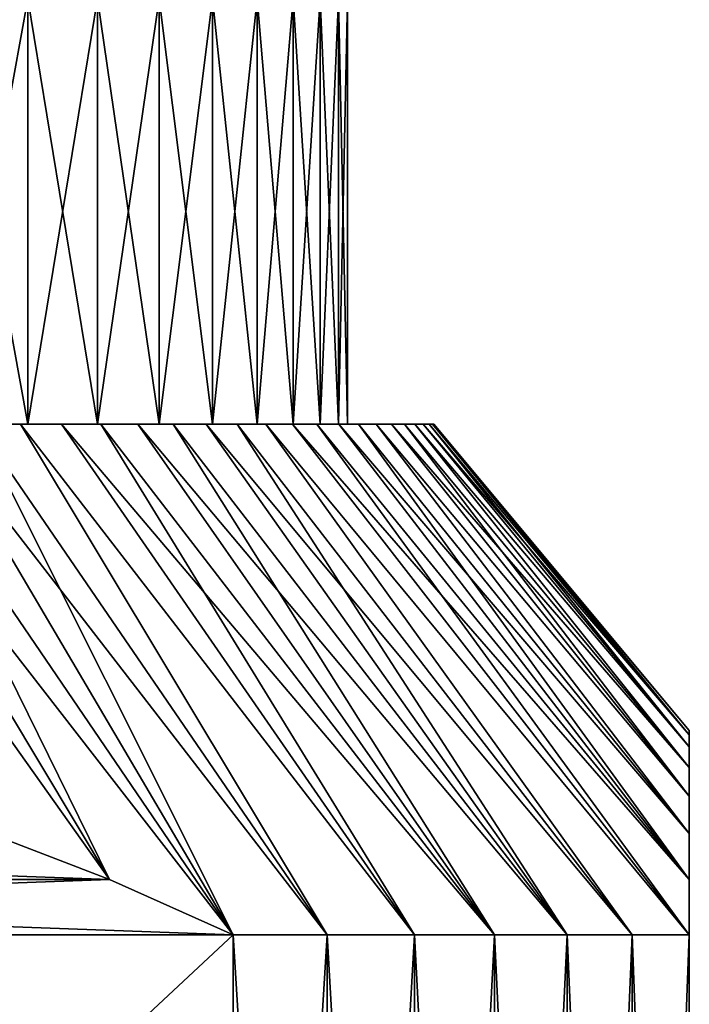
# Model space of a CAD drawing. Header units: metres. Extents: x -105 to 105, y -72 to 59.
# Tile 74 of 256: x -64 to -60, y 34 to 40. Entities that reach past the tile are written whole.
import ezdxf

# ---------------------------------------------------------------- set-up
doc = ezdxf.new("R2010")
doc.units = ezdxf.units.M
doc.layers.add('solid_509431_AD150_SW0001', color=7, linetype='CONTINUOUS')

msp = doc.modelspace()

# ---------------------------------------------------------------- linework, layer by layer
at = {"layer": 'solid_509431_AD150_SW0001'}
for points in [[(-64.337761, 39.950001, 7.437512), (-64.337761, 37.450001, 7.437512), (-63.883144, 37.450001, 6.739104)], [(-64.337761, 39.950001, 7.437512), (-63.883144, 37.450001, 6.739104), (-63.883144, 39.950001, 6.739104)], [(-63.883144, 39.950001, -6.739104), (-63.883144, 37.450001, -6.739104), (-64.337761, 37.450001, -7.437512)], [(-63.883144, 39.950001, -6.739104), (-64.337761, 37.450001, -7.437512), (-64.337761, 39.950001, -7.437512)], [(-63.883144, 39.950001, 6.739104), (-63.883144, 37.450001, 6.739104), (-63.474209, 37.450001, 6.013)], [(-63.883144, 39.950001, 6.739104), (-63.474209, 37.450001, 6.013), (-63.474209, 39.950001, 6.013)], [(-63.474209, 39.950001, -6.013), (-63.474209, 37.450001, -6.013), (-63.883144, 37.450001, -6.739104)], [(-63.474209, 39.950001, -6.013), (-63.883144, 37.450001, -6.739104), (-63.883144, 39.950001, -6.739104)], [(-63.474209, 39.950001, 6.013), (-63.474209, 37.450001, 6.013), (-63.112637, 37.450001, 5.262179)], [(-63.474209, 39.950001, 6.013), (-63.112637, 37.450001, 5.262179), (-63.112637, 39.950001, 5.262179)], [(-63.112637, 39.950001, -5.262179), (-63.112637, 37.450001, -5.262179), (-63.474209, 37.450001, -6.013)], [(-63.112637, 39.950001, -5.262179), (-63.474209, 37.450001, -6.013), (-63.474209, 39.950001, -6.013)], [(-63.112637, 39.950001, 5.262179), (-63.112637, 37.450001, 5.262179), (-62.799915, 37.450001, 4.489755)], [(-63.112637, 39.950001, 5.262179), (-62.799915, 37.450001, 4.489755), (-62.799915, 39.950001, 4.489755)], [(-62.799915, 39.950001, -4.489755), (-62.799915, 37.450001, -4.489755), (-63.112637, 37.450001, -5.262179)], [(-62.799915, 39.950001, -4.489755), (-63.112637, 37.450001, -5.262179), (-63.112637, 39.950001, -5.262179)], [(-62.799915, 39.950001, 4.489755), (-62.799915, 37.450001, 4.489755), (-62.537315, 37.450001, 3.69885)], [(-62.799915, 39.950001, 4.489755), (-62.537315, 37.450001, 3.69885), (-62.537315, 39.950001, 3.69885)], [(-62.537315, 39.950001, -3.69885), (-62.537315, 37.450001, -3.69885), (-62.799915, 37.450001, -4.489755)], [(-62.537315, 39.950001, -3.69885), (-62.799915, 37.450001, -4.489755), (-62.799915, 39.950001, -4.489755)], [(-62.537315, 39.950001, 3.69885), (-62.537315, 37.450001, 3.69885), (-62.325939, 37.450001, 2.892786)], [(-62.537315, 39.950001, 3.69885), (-62.325939, 37.450001, 2.892786), (-62.325939, 39.950001, 2.892786)], [(-62.325939, 39.950001, -2.892786), (-62.325939, 37.450001, -2.892786), (-62.537315, 37.450001, -3.69885)], [(-62.325939, 39.950001, -2.892786), (-62.537315, 37.450001, -3.69885), (-62.537315, 39.950001, -3.69885)], [(-62.325939, 39.950001, 2.892786), (-62.325939, 37.450001, 2.892786), (-62.166637, 37.450001, 2.074786)], [(-62.325939, 39.950001, 2.892786), (-62.166637, 37.450001, 2.074786), (-62.166637, 39.950001, 2.074786)], [(-62.166637, 39.950001, -2.074786), (-62.166637, 37.450001, -2.074786), (-62.325939, 37.450001, -2.892786)], [(-62.166637, 39.950001, -2.074786), (-62.325939, 37.450001, -2.892786), (-62.325939, 39.950001, -2.892786)], [(-62.166637, 39.950001, 2.074786), (-62.166637, 37.450001, 2.074786), (-62.060074, 37.450001, 1.248314)], [(-62.166637, 39.950001, 2.074786), (-62.060074, 37.450001, 1.248314), (-62.060074, 39.950001, 1.248314)], [(-62.060074, 39.950001, -1.248314), (-62.060074, 37.450001, -1.248314), (-62.166637, 37.450001, -2.074786)], [(-62.060074, 39.950001, -1.248314), (-62.166637, 37.450001, -2.074786), (-62.166637, 39.950001, -2.074786)], [(-62.060074, 39.950001, 1.248314), (-62.060074, 37.450001, 1.248314), (-62.00668, 37.450001, 0.416656)], [(-62.060074, 39.950001, 1.248314), (-62.00668, 37.450001, 0.416656), (-62.00668, 39.950001, 0.416656)], [(-62.00668, 39.950001, -0.416656), (-62.00668, 37.450001, -0.416656), (-62.060074, 37.450001, -1.248314)], [(-62.00668, 39.950001, -0.416656), (-62.060074, 37.450001, -1.248314), (-62.060074, 39.950001, -1.248314)], [(-62.00668, 39.950001, 0.416656), (-62.00668, 37.450001, 0.416656), (-62.00668, 37.450001, -0.416656)], [(-62.00668, 39.950001, 0.416656), (-62.00668, 37.450001, -0.416656), (-62.00668, 39.950001, -0.416656)], [(-63.404133, 34.776466, 10.625631), (-65.006187, 37.450001, 9.075998), (-65.30233, 37.450001, 9.391764)], [(-64.111641, 35.047756, 11.034109), (-63.404133, 34.776466, 10.625631), (-65.30233, 37.450001, 9.391764)], [(-63.404133, 34.776466, -10.625631), (-65.30233, 37.450001, -9.391764), (-65.006187, 37.450001, -9.075998)], [(-63.404133, 34.776466, -10.625631), (-64.111633, 35.047756, -11.034109), (-65.30233, 37.450001, -9.391764)], [(-62.678173, 34.450001, 10.206499), (-64.720474, 37.450001, 8.75108), (-65.006187, 37.450001, 9.075998)], [(-63.404133, 34.776466, 10.625631), (-62.678173, 34.450001, 10.206499), (-65.006187, 37.450001, 9.075998)], [(-63.404133, 34.776466, -10.625631), (-65.006187, 37.450001, -9.075998), (-64.720474, 37.450001, -8.75108)], [(-64.836197, 37.450001, 8.105371), (-64.180931, 37.450001, 8.074512), (-63.92762, 37.450001, 7.723494)], [(-64.337761, 37.450001, 7.437512), (-64.836197, 37.450001, 8.105371), (-63.92762, 37.450001, 7.723494)], [(-62.678173, 34.450001, 10.206499), (-64.44532, 37.450001, 8.417167), (-64.720474, 37.450001, 8.75108)], [(-62.678173, 34.450001, -10.206499), (-64.720474, 37.450001, -8.75108), (-64.44532, 37.450001, -8.417167)], [(-62.678173, 34.450001, -10.206499), (-63.404133, 34.776466, -10.625631), (-64.720474, 37.450001, -8.75108)], [(-62.125656, 34.450001, 9.500065), (-64.180931, 37.450001, 8.074512), (-64.44532, 37.450001, 8.417167)], [(-62.125656, 34.450001, 9.500065), (-64.44532, 37.450001, 8.417167), (-62.678173, 34.450001, 10.206499)], [(-62.678173, 34.450001, -10.206499), (-64.44532, 37.450001, -8.417167), (-64.180931, 37.450001, -8.074512)], [(-64.337761, 37.450001, 7.437512), (-63.685818, 37.450001, 7.364734), (-63.455616, 37.450001, 6.998365)], [(-63.883144, 37.450001, 6.739104), (-64.337761, 37.450001, 7.437512), (-63.455616, 37.450001, 6.998365)], [(-64.337761, 37.450001, 7.437512), (-63.92762, 37.450001, 7.723494), (-63.685818, 37.450001, 7.364734)], [(-64.337761, 37.450001, -7.437512), (-63.92762, 37.450001, -7.723494), (-64.180931, 37.450001, -8.074512)], [(-64.337761, 37.450001, -7.437512), (-63.685818, 37.450001, -7.364734), (-63.92762, 37.450001, -7.723494)], [(-64.337761, 37.450001, -7.437512), (-63.883144, 37.450001, -6.739104), (-63.685818, 37.450001, -7.364734)], [(-62.125656, 34.450001, 9.500065), (-63.92762, 37.450001, 7.723494), (-64.180931, 37.450001, 8.074512)], [(-62.125656, 34.450001, -9.500065), (-64.180931, 37.450001, -8.074512), (-63.92762, 37.450001, -7.723494)], [(-62.125656, 34.450001, -9.500065), (-62.678173, 34.450001, -10.206499), (-64.180931, 37.450001, -8.074512)], [(-61.613617, 34.450001, 8.763829), (-63.685818, 37.450001, 7.364734), (-63.92762, 37.450001, 7.723494)], [(-61.613617, 34.450001, 8.763829), (-63.92762, 37.450001, 7.723494), (-62.125656, 34.450001, 9.500065)], [(-61.613617, 34.450001, -8.763829), (-63.92762, 37.450001, -7.723494), (-63.685818, 37.450001, -7.364734)], [(-61.613617, 34.450001, -8.763829), (-62.125656, 34.450001, -9.500065), (-63.92762, 37.450001, -7.723494)], [(-63.883144, 37.450001, 6.739104), (-63.237186, 37.450001, 6.624669), (-63.030876, 37.450001, 6.244203)], [(-63.474209, 37.450001, 6.013), (-63.883144, 37.450001, 6.739104), (-63.030876, 37.450001, 6.244203)], [(-63.883144, 37.450001, 6.739104), (-63.455616, 37.450001, 6.998365), (-63.237186, 37.450001, 6.624669)], [(-63.883144, 37.450001, -6.739104), (-63.455616, 37.450001, -6.998365), (-63.685818, 37.450001, -7.364734)], [(-63.883144, 37.450001, -6.739104), (-63.237186, 37.450001, -6.624669), (-63.455616, 37.450001, -6.998365)], [(-63.883144, 37.450001, -6.739104), (-63.474209, 37.450001, -6.013), (-63.237186, 37.450001, -6.624669)], [(-61.143593, 34.450001, 8), (-63.455616, 37.450001, 6.998365), (-63.685818, 37.450001, 7.364734)], [(-61.143593, 34.450001, 8), (-63.685818, 37.450001, 7.364734), (-61.613617, 34.450001, 8.763829)], [(-61.613617, 34.450001, -8.763829), (-63.685818, 37.450001, -7.364734), (-63.455616, 37.450001, -6.998365)], [(-63.474209, 37.450001, 6.013), (-62.836929, 37.450001, 5.857454), (-62.655453, 37.450001, 5.464624)], [(-63.112637, 37.450001, 5.262179), (-63.474209, 37.450001, 6.013), (-62.655453, 37.450001, 5.464624)], [(-63.474209, 37.450001, 6.013), (-63.030876, 37.450001, 6.244203), (-62.836929, 37.450001, 5.857454)], [(-63.474209, 37.450001, -6.013), (-63.030876, 37.450001, -6.244203), (-63.237186, 37.450001, -6.624669)], [(-63.474209, 37.450001, -6.013), (-62.836929, 37.450001, -5.857454), (-63.030876, 37.450001, -6.244203)], [(-63.474209, 37.450001, -6.013), (-63.112637, 37.450001, -5.262179), (-62.836929, 37.450001, -5.857454)], [(-61.143593, 34.450001, 8), (-63.237186, 37.450001, 6.624669), (-63.455616, 37.450001, 6.998365)], [(-61.143593, 34.450001, -8), (-63.455616, 37.450001, -6.998365), (-63.237186, 37.450001, -6.624669)], [(-61.143593, 34.450001, -8), (-61.613617, 34.450001, -8.763829), (-63.455616, 37.450001, -6.998365)], [(-60.71711, 34.450001, 7.211034), (-63.030876, 37.450001, 6.244203), (-63.237186, 37.450001, 6.624669)], [(-60.71711, 34.450001, 7.211034), (-63.237186, 37.450001, 6.624669), (-61.143593, 34.450001, 8)], [(-61.143593, 34.450001, -8), (-63.237186, 37.450001, -6.624669), (-63.030876, 37.450001, -6.244203)], [(-63.112637, 37.450001, 5.262179), (-62.486603, 37.450001, 5.066051), (-62.330677, 37.450001, 4.662426)], [(-62.799915, 37.450001, 4.489755), (-63.112637, 37.450001, 5.262179), (-62.330677, 37.450001, 4.662426)], [(-63.112637, 37.450001, 5.262179), (-62.655453, 37.450001, 5.464624), (-62.486603, 37.450001, 5.066051)], [(-63.112637, 37.450001, -5.262179), (-62.655453, 37.450001, -5.464624), (-62.836929, 37.450001, -5.857454)], [(-63.112637, 37.450001, -5.262179), (-62.486603, 37.450001, -5.066051), (-62.655453, 37.450001, -5.464624)], [(-63.112637, 37.450001, -5.262179), (-62.799915, 37.450001, -4.489755), (-62.486603, 37.450001, -5.066051)], [(-60.71711, 34.450001, 7.211034), (-62.836929, 37.450001, 5.857454), (-63.030876, 37.450001, 6.244203)], [(-60.71711, 34.450001, -7.211034), (-63.030876, 37.450001, -6.244203), (-62.836929, 37.450001, -5.857454)], [(-60.71711, 34.450001, -7.211034), (-61.143593, 34.450001, -8), (-63.030876, 37.450001, -6.244203)], [(-60.335529, 34.450001, 6.399477), (-62.655453, 37.450001, 5.464624), (-62.836929, 37.450001, 5.857454)], [(-60.335529, 34.450001, 6.399477), (-62.836929, 37.450001, 5.857454), (-60.71711, 34.450001, 7.211034)], [(-60.71711, 34.450001, -7.211034), (-62.836929, 37.450001, -5.857454), (-62.655453, 37.450001, -5.464624)], [(-62.799915, 37.450001, 4.489755), (-62.187763, 37.450001, 4.254004), (-62.057991, 37.450001, 3.841139)], [(-62.537315, 37.450001, 3.69885), (-62.799915, 37.450001, 4.489755), (-62.057991, 37.450001, 3.841139)], [(-62.799915, 37.450001, 4.489755), (-62.330677, 37.450001, 4.662426), (-62.187763, 37.450001, 4.254004)], [(-62.799915, 37.450001, -4.489755), (-62.330677, 37.450001, -4.662426), (-62.486603, 37.450001, -5.066051)], [(-62.799915, 37.450001, -4.489755), (-62.187763, 37.450001, -4.254004), (-62.330677, 37.450001, -4.662426)], [(-62.799915, 37.450001, -4.489755), (-62.537315, 37.450001, -3.69885), (-62.187763, 37.450001, -4.254004)], [(-60.335529, 34.450001, 6.399477), (-62.486603, 37.450001, 5.066051), (-62.655453, 37.450001, 5.464624)], [(-60.335529, 34.450001, -6.399477), (-62.655453, 37.450001, -5.464624), (-62.486603, 37.450001, -5.066051)], [(-60.335529, 34.450001, -6.399477), (-60.71711, 34.450001, -7.211034), (-62.655453, 37.450001, -5.464624)], [(-62.537315, 37.450001, 3.69885), (-61.941498, 37.450001, 3.424262), (-61.838482, 37.450001, 3.00407)], [(-62.325939, 37.450001, 2.892786), (-62.537315, 37.450001, 3.69885), (-61.838482, 37.450001, 3.00407)], [(-62.537315, 37.450001, 3.69885), (-62.057991, 37.450001, 3.841139), (-61.941498, 37.450001, 3.424262)], [(-62.537315, 37.450001, -3.69885), (-62.057991, 37.450001, -3.841139), (-62.187763, 37.450001, -4.254004)], [(-62.537315, 37.450001, -3.69885), (-61.941498, 37.450001, -3.424262), (-62.057991, 37.450001, -3.841139)], [(-62.537315, 37.450001, -3.69885), (-62.325939, 37.450001, -2.892786), (-61.941498, 37.450001, -3.424262)], [(-60, 34.450001, 5.567764), (-62.330677, 37.450001, 4.662426), (-62.486603, 37.450001, 5.066051)], [(-60.335529, 34.450001, 6.399477), (-60, 34.450001, 5.567764), (-62.486603, 37.450001, 5.066051)], [(-60, 34.450001, -5.567764), (-62.486603, 37.450001, -5.066051), (-62.330677, 37.450001, -4.662426)], [(-60.335529, 34.450001, -6.399477), (-62.486603, 37.450001, -5.066051), (-60, 34.450001, -5.567764)], [(-60, 34.775616, 4.731859), (-62.187763, 37.450001, 4.254004), (-62.330677, 37.450001, 4.662426)], [(-60, 34.775616, 4.731859), (-62.330677, 37.450001, 4.662426), (-60, 34.450001, 5.567764)], [(-60, 34.450001, -5.567764), (-62.330677, 37.450001, -4.662426), (-62.187763, 37.450001, -4.254004)], [(-62.325939, 37.450001, 2.892786), (-61.748962, 37.450001, 2.580683), (-61.673042, 37.450001, 2.154582)], [(-62.166637, 37.450001, 2.074786), (-62.325939, 37.450001, 2.892786), (-61.673042, 37.450001, 2.154582)], [(-62.325939, 37.450001, 2.892786), (-61.838482, 37.450001, 3.00407), (-61.748962, 37.450001, 2.580683)], [(-62.325939, 37.450001, -2.892786), (-61.838482, 37.450001, -3.00407), (-61.941498, 37.450001, -3.424262)], [(-62.325939, 37.450001, -2.892786), (-61.748962, 37.450001, -2.580683), (-61.838482, 37.450001, -3.00407)], [(-62.325939, 37.450001, -2.892786), (-62.166637, 37.450001, -2.074786), (-61.748962, 37.450001, -2.580683)], [(-60, 34.775616, 4.731859), (-62.057991, 37.450001, 3.841139), (-62.187763, 37.450001, 4.254004)], [(-60, 34.775616, -4.731859), (-62.187763, 37.450001, -4.254004), (-62.057991, 37.450001, -3.841139)], [(-60, 34.775616, -4.731859), (-60, 34.450001, -5.567764), (-62.187763, 37.450001, -4.254004)], [(-62.166637, 37.450001, 2.074786), (-61.610828, 37.450001, 1.726279), (-61.562386, 37.450001, 1.296356)], [(-62.060074, 37.450001, 1.248314), (-62.166637, 37.450001, 2.074786), (-61.562386, 37.450001, 1.296356)], [(-62.166637, 37.450001, 2.074786), (-61.673042, 37.450001, 2.154582), (-61.610828, 37.450001, 1.726279)], [(-62.166637, 37.450001, -2.074786), (-61.673042, 37.450001, -2.154582), (-61.748962, 37.450001, -2.580683)], [(-62.166637, 37.450001, -2.074786), (-61.610828, 37.450001, -1.726279), (-61.673042, 37.450001, -2.154582)], [(-62.166637, 37.450001, -2.074786), (-62.060074, 37.450001, -1.248314), (-61.610828, 37.450001, -1.726279)], [(-62.060074, 37.450001, 1.248314), (-61.52774, 37.450001, 0.864965), (-61.506935, 37.450001, 0.432681)], [(-62.00668, 37.450001, 0.416656), (-62.060074, 37.450001, 1.248314), (-61.506935, 37.450001, 0.432681)], [(-62.060074, 37.450001, 1.248314), (-61.562386, 37.450001, 1.296356), (-61.52774, 37.450001, 0.864965)], [(-62.060074, 37.450001, -1.248314), (-61.562386, 37.450001, -1.296356), (-61.610828, 37.450001, -1.726279)], [(-62.060074, 37.450001, -1.248314), (-61.52774, 37.450001, -0.864965), (-61.562386, 37.450001, -1.296356)], [(-62.060074, 37.450001, -1.248314), (-62.00668, 37.450001, -0.416656), (-61.52774, 37.450001, -0.864965)], [(-60, 35.046654, 3.916183), (-61.941498, 37.450001, 3.424262), (-62.057991, 37.450001, 3.841139)], [(-60, 34.775616, 4.731859), (-60, 35.046654, 3.916183), (-62.057991, 37.450001, 3.841139)], [(-60, 34.775616, -4.731859), (-62.057991, 37.450001, -3.841139), (-61.941498, 37.450001, -3.424262)], [(-62.00668, 37.450001, 0.416656), (-61.506935, 37.450001, 0.432681), (-61.5, 37.450001)], [(-62.00668, 37.450001, -0.416656), (-61.5, 37.450001), (-61.506935, 37.450001, -0.432681)], [(-62.00668, 37.450001, -0.416656), (-62.00668, 37.450001, 0.416656), (-61.5, 37.450001)], [(-62.00668, 37.450001, -0.416656), (-61.506935, 37.450001, -0.432681), (-61.52774, 37.450001, -0.864965)], [(-60, 35.046654, 3.916183), (-61.838482, 37.450001, 3.00407), (-61.941498, 37.450001, 3.424262)], [(-60, 35.046654, -3.916182), (-61.941498, 37.450001, -3.424262), (-61.838482, 37.450001, -3.00407)], [(-60, 35.046654, -3.916182), (-60, 34.775616, -4.731859), (-61.941498, 37.450001, -3.424262)], [(-60, 35.265667, 3.116237), (-61.748962, 37.450001, 2.580683), (-61.838482, 37.450001, 3.00407)], [(-60, 35.046654, 3.916183), (-60, 35.265667, 3.116237), (-61.838482, 37.450001, 3.00407)], [(-60, 35.265667, -3.116236), (-61.838482, 37.450001, -3.00407), (-61.748962, 37.450001, -2.580683)], [(-60, 35.265667, -3.116236), (-60, 35.046654, -3.916182), (-61.838482, 37.450001, -3.00407)], [(-60, 35.43449, 2.328092), (-61.673042, 37.450001, 2.154582), (-61.748962, 37.450001, 2.580683)], [(-60, 35.265667, 3.116237), (-60, 35.43449, 2.328092), (-61.748962, 37.450001, 2.580683)], [(-60, 35.265667, -3.116236), (-61.748962, 37.450001, -2.580683), (-61.673042, 37.450001, -2.154582)], [(-60, 35.43449, 2.328092), (-61.610828, 37.450001, 1.726279), (-61.673042, 37.450001, 2.154582)], [(-60, 35.43449, -2.328091), (-61.673042, 37.450001, -2.154582), (-61.610828, 37.450001, -1.726279)], [(-60, 35.43449, -2.328091), (-60, 35.265667, -3.116236), (-61.673042, 37.450001, -2.154582)], [(-60, 35.554432, 1.547774), (-61.562386, 37.450001, 1.296356), (-61.610828, 37.450001, 1.726279)], [(-60, 35.43449, 2.328092), (-60, 35.554432, 1.547774), (-61.610828, 37.450001, 1.726279)], [(-60, 35.554432, -1.547773), (-61.610828, 37.450001, -1.726279), (-61.562386, 37.450001, -1.296356)], [(-60, 35.554432, -1.547773), (-60, 35.43449, -2.328091), (-61.610828, 37.450001, -1.726279)], [(-60, 35.626133, 0.772721), (-61.52774, 37.450001, 0.864965), (-61.562386, 37.450001, 1.296356)], [(-60, 35.554432, 1.547774), (-60, 35.626133, 0.772721), (-61.562386, 37.450001, 1.296356)], [(-60, 35.554432, -1.547773), (-61.562386, 37.450001, -1.296356), (-61.52774, 37.450001, -0.864965)], [(-60, 35.626133, 0.772721), (-61.506935, 37.450001, 0.432681), (-61.52774, 37.450001, 0.864965)], [(-60, 35.626133, -0.772721), (-61.52774, 37.450001, -0.864965), (-61.506935, 37.450001, -0.432681)], [(-60, 35.626133, -0.772721), (-60, 35.554432, -1.547773), (-61.52774, 37.450001, -0.864965)], [(-60, 35.650002), (-61.5, 37.450001), (-61.506935, 37.450001, 0.432681)], [(-60, 35.626133, -0.772721), (-61.506935, 37.450001, -0.432681), (-61.5, 37.450001)], [(-60, 35.626133, 0.772721), (-60, 35.650002), (-61.506935, 37.450001, 0.432681)], [(-60, 35.626133, -0.772721), (-61.5, 37.450001), (-60, 35.650002)], [(-60, 35.626133, -0.772721), (-60, 35.650002), (-60, 35.626133, 0.772721)], [(-60, 35.626133, -0.772721), (-60, 35.626133, 0.772721), (-60, 35.554432, 1.547774)], [(-60, 35.626133, -0.772721), (-60, 35.554432, 1.547774), (-60, 35.554432, -1.547773)], [(-60, 35.554432, -1.547773), (-60, 35.554432, 1.547774), (-60, 35.43449, 2.328092)], [(-60, 35.554432, -1.547773), (-60, 35.43449, 2.328092), (-60, 35.43449, -2.328091)], [(-60, 35.43449, -2.328091), (-60, 35.43449, 2.328092), (-60, 35.265667, 3.116237)], [(-60, 35.43449, -2.328091), (-60, 35.265667, 3.116237), (-60, 35.265667, -3.116236)], [(-60, 35.265667, -3.116236), (-60, 35.265667, 3.116237), (-60, 35.046654, 3.916183)], [(-60, 35.265667, -3.116236), (-60, 35.046654, 3.916183), (-60, 35.046654, -3.916182)], [(-71.595863, 34.776466, 15.355131), (-63.404133, 34.776466, 10.625631), (-64.111641, 35.047756, 11.034109)], [(-63.404133, 34.776466, -10.625631), (-71.595863, 34.776466, -15.355131), (-70.888359, 35.047756, -14.946653)], [(-63.404133, 34.776466, -10.625631), (-70.888359, 35.047756, -14.946653), (-64.111633, 35.047756, -11.034109)], [(-60, 35.046654, -3.916182), (-60, 35.046654, 3.916183), (-60, 34.775616, 4.731859)], [(-60, 35.046654, -3.916182), (-60, 34.775616, 4.731859), (-60, 34.775616, -4.731859)], [(-72.321823, 34.450001, 15.774263), (-62.678173, 34.450001, 10.206499), (-63.404133, 34.776466, 10.625631)], [(-72.321823, 34.450001, 15.774263), (-63.404133, 34.776466, 10.625631), (-71.595863, 34.776466, 15.355131)], [(-62.678173, 34.450001, -10.206499), (-72.321823, 34.450001, -15.774263), (-71.595863, 34.776466, -15.355131)], [(-62.678173, 34.450001, -10.206499), (-71.595863, 34.776466, -15.355131), (-63.404133, 34.776466, -10.625631)], [(-60, 34.775616, -4.731859), (-60, 34.775616, 4.731859), (-60, 34.450001, 5.567764)], [(-60, 34.775616, -4.731859), (-60, 34.450001, 5.567764), (-60, 34.450001, -5.567764)], [(-62.678173, 34.450001, 10.206499), (-72.321823, 25.450001, 15.774263), (-62.678173, 25.450001, 10.206499)], [(-72.321823, 34.450001, 15.774263), (-72.321823, 25.450001, 15.774263), (-62.678173, 34.450001, 10.206499)], [(-72.321823, 34.450001, -15.774263), (-62.678173, 25.450001, -10.206499), (-72.321823, 25.450001, -15.774263)], [(-62.678173, 34.450001, -10.206499), (-62.678173, 25.450001, -10.206499), (-72.321823, 34.450001, -15.774263)], [(-62.678173, 34.450001, 10.206499), (-62.678173, 25.450001, 10.206499), (-62.125656, 25.450001, 9.500065)], [(-62.125656, 34.450001, 9.500065), (-62.678173, 34.450001, 10.206499), (-62.125656, 25.450001, 9.500065)], [(-62.125656, 34.450001, -9.500065), (-62.125656, 25.450001, -9.500065), (-62.678173, 25.450001, -10.206499)], [(-62.125656, 34.450001, -9.500065), (-62.678173, 25.450001, -10.206499), (-62.678173, 34.450001, -10.206499)], [(-62.125656, 34.450001, 9.500065), (-62.125656, 25.450001, 9.500065), (-61.613617, 25.450001, 8.763829)], [(-61.613617, 34.450001, 8.763829), (-62.125656, 34.450001, 9.500065), (-61.613617, 25.450001, 8.763829)], [(-61.613617, 34.450001, -8.763829), (-61.613617, 25.450001, -8.763829), (-62.125656, 25.450001, -9.500065)], [(-61.613617, 34.450001, -8.763829), (-62.125656, 25.450001, -9.500065), (-62.125656, 34.450001, -9.500065)], [(-61.613617, 34.450001, 8.763829), (-61.613617, 25.450001, 8.763829), (-61.143593, 25.450001, 8)], [(-61.143593, 34.450001, 8), (-61.613617, 34.450001, 8.763829), (-61.143593, 25.450001, 8)], [(-61.143593, 34.450001, -8), (-61.143593, 25.450001, -8), (-61.613617, 25.450001, -8.763829)], [(-61.143593, 34.450001, -8), (-61.613617, 25.450001, -8.763829), (-61.613617, 34.450001, -8.763829)], [(-61.143593, 34.450001, 8), (-61.143593, 25.450001, 8), (-60.71711, 25.450001, 7.211034)], [(-60.71711, 34.450001, 7.211034), (-61.143593, 34.450001, 8), (-60.71711, 25.450001, 7.211034)], [(-60.71711, 34.450001, -7.211034), (-60.71711, 25.450001, -7.211034), (-61.143593, 25.450001, -8)], [(-60.71711, 34.450001, -7.211034), (-61.143593, 25.450001, -8), (-61.143593, 34.450001, -8)], [(-60.71711, 34.450001, 7.211034), (-60.71711, 25.450001, 7.211034), (-60.335529, 25.450001, 6.399477)], [(-60.335529, 34.450001, 6.399477), (-60.71711, 34.450001, 7.211034), (-60.335529, 25.450001, 6.399477)], [(-60.335529, 34.450001, -6.399477), (-60.335529, 25.450001, -6.399477), (-60.71711, 25.450001, -7.211034)], [(-60.335529, 34.450001, -6.399477), (-60.71711, 25.450001, -7.211034), (-60.71711, 34.450001, -7.211034)], [(-60.335529, 34.450001, 6.399477), (-60.335529, 25.450001, 6.399477), (-60, 25.450001, 5.567764)], [(-60.335529, 34.450001, 6.399477), (-60, 25.450001, 5.567764), (-60, 34.450001, 5.567764)], [(-60, 34.450001, -5.567764), (-60, 25.450001, -5.567764), (-60.335529, 25.450001, -6.399477)], [(-60.335529, 34.450001, -6.399477), (-60, 34.450001, -5.567764), (-60.335529, 25.450001, -6.399477)], [(-60, 34.450001, -5.567764), (-60, 34.450001, 5.567764), (-60, 25.450001, 5.567764)], [(-60, 34.450001, -5.567764), (-60, 25.450001, 5.567764), (-60, 25.450001, -5.567764)]]:
    msp.add_3dface(points, dxfattribs=at)

doc.saveas('drawing.dxf')
